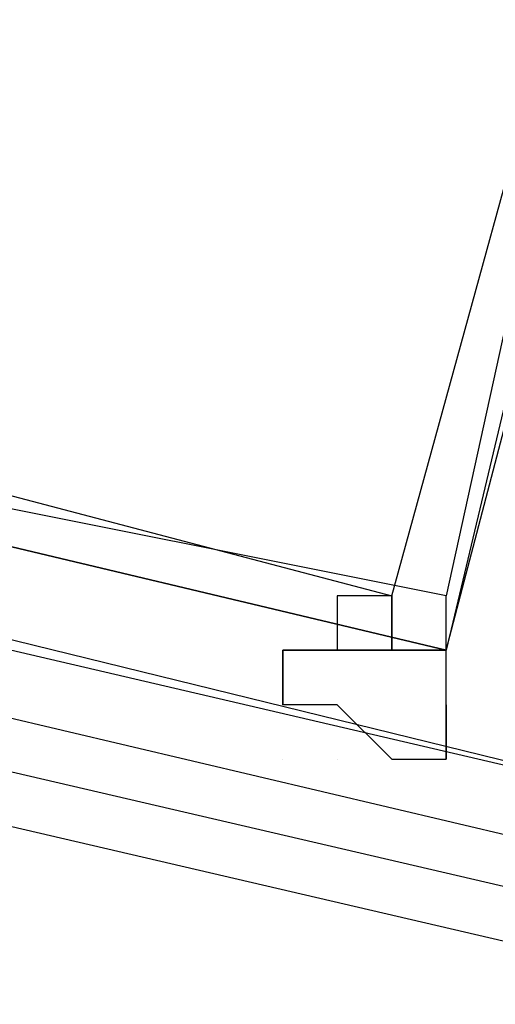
# Model space of a CAD drawing. Header units: feet. Extents: x -79 to 198, y -22 to 181.
# Tile 30 of 256: x 32.376 to 32.492, y 20.411 to 20.652. Entities that reach past the tile are written whole.
import ezdxf

# ---------------------------------------------------------------- set-up
doc = ezdxf.new("R2010")
doc.units = ezdxf.units.FT
doc.layers.add('A-LINEA', color=7, linetype='CONTINUOUS')

msp = doc.modelspace()

# ---------------------------------------------------------------- linework, layer by layer
at = {"layer": 'A-LINEA'}
for p, q in [((32.4667, 20.4978), (32.4667, 20.4978)), ((32.4667, 20.4978), (32.4667, 20.4978)), ((32.44, 20.4711), (32.44, 20.4711)), ((32.44, 20.4711), (32.44, 20.4711)), ((32.4533, 20.4711), (32.4533, 20.4711)), ((32.4533, 20.4711), (32.4533, 20.4711))]:
    msp.add_line(p, q, dxfattribs=at)
for points in [[(26.7067, 23.3511), (28.04, 21.6178), (31.0267, 20.8311), (34.0133, 20.0978), (37.0133, 19.4044), (40.0267, 18.7778), (43.0533, 18.2044), (46.0933, 17.6844), (49.1467, 17.2178), (52.2, 16.8044), (55.2533, 16.4444), (58.32, 16.1511), (60.4, 16.0178), (62.48, 15.9511), (64.5467, 15.9244), (66.6267, 15.9511), (68.7067, 16.0178), (70.7867, 16.1511), (72.8533, 16.3244), (74.92, 16.5511), (76.9867, 16.8178), (79.04, 17.1511), (81.08, 17.5244), (83.12, 17.9378)], [(26.7067, 23.3511), (28.04, 21.6178), (31.0267, 20.8311), (34.0133, 20.0978), (37.0133, 19.4044), (40.0267, 18.7778), (43.0533, 18.2044), (46.0933, 17.6844), (49.1467, 17.2178), (52.2, 16.8044), (55.2533, 16.4444), (58.32, 16.1511), (60.4, 16.0178), (62.48, 15.9511), (64.5467, 15.9244), (66.6267, 15.9511), (68.7067, 16.0178), (70.7867, 16.1511), (72.8533, 16.3244), (74.92, 16.5511), (76.9867, 16.8178), (79.04, 17.1511), (81.08, 17.5244), (83.12, 17.9378)], [(32.6267, 21.0578), (32.3467, 21.1244), (32.2, 20.5644), (32.48, 20.4978), (32.6267, 21.0578)], [(32.3333, 21.1244), (32.6133, 21.0578), (32.48, 20.4978), (32.2, 20.5644), (32.3333, 21.1244)], [(32.6267, 21.0578), (32.3467, 21.1244), (32.2, 20.5644), (32.48, 20.4978), (32.6267, 21.0578)], [(32.3333, 21.1244), (32.6133, 21.0578), (32.48, 20.4978), (32.2, 20.5644), (32.3333, 21.1244)], [(32.6133, 21.0444), (32.3467, 21.1111), (32.2133, 20.5778), (32.4667, 20.5111), (32.6133, 21.0444)], [(32.3467, 21.1111), (32.6, 21.0578), (32.48, 20.5111), (32.2133, 20.5644), (32.3467, 21.1111)], [(32.6133, 21.0444), (32.3467, 21.1111), (32.2133, 20.5778), (32.4667, 20.5111), (32.6133, 21.0444)], [(32.3467, 21.1111), (32.6, 21.0578), (32.48, 20.5111), (32.2133, 20.5644), (32.3467, 21.1111)], [(32.4667, 20.5111), (32.4533, 20.5111), (32.4533, 20.4978), (32.4667, 20.4978), (32.4533, 20.4978), (32.4533, 20.4978), (32.44, 20.4978), (32.44, 20.4978), (32.44, 20.4844), (32.44, 20.4844), (32.44, 20.4844)], [(32.4533, 20.4844), (32.44, 20.4844), (32.44, 20.4844), (32.44, 20.4978), (32.44, 20.4978), (32.4667, 20.4978), (32.4667, 20.4978), (32.4667, 20.4978), (32.4667, 20.4978), (32.4667, 20.5111), (32.4667, 20.5111), (32.4667, 20.5111)], [(32.4667, 20.5111), (32.4533, 20.5111), (32.4533, 20.4978), (32.4667, 20.4978), (32.4533, 20.4978), (32.4533, 20.4978), (32.44, 20.4978), (32.44, 20.4978), (32.44, 20.4844), (32.44, 20.4844), (32.44, 20.4844)], [(32.4533, 20.4844), (32.44, 20.4844), (32.44, 20.4844), (32.44, 20.4978), (32.44, 20.4978), (32.4667, 20.4978), (32.4667, 20.4978), (32.4667, 20.4978), (32.4667, 20.4978), (32.4667, 20.5111), (32.4667, 20.5111), (32.4667, 20.5111)], [(32.4533, 20.4844), (32.4667, 20.4711), (32.4667, 20.4711), (32.48, 20.4711), (32.48, 20.4711), (32.48, 20.4711), (32.48, 20.4978), (32.48, 20.4978), (32.48, 20.4978), (32.48, 20.4978), (32.48, 20.4978), (32.48, 20.4978), (32.48, 20.4978), (32.48, 20.5111)], [(32.4533, 20.4844), (32.4667, 20.4711), (32.4667, 20.4711), (32.48, 20.4711), (32.48, 20.4711), (32.48, 20.4711), (32.48, 20.4978), (32.48, 20.4978), (32.48, 20.4978), (32.48, 20.4978), (32.48, 20.4978), (32.48, 20.4978), (32.48, 20.4978), (32.48, 20.5111)], [(32.48, 20.4978), (32.4667, 20.4978), (32.4667, 20.4978), (32.4667, 20.4978), (32.4667, 20.4978), (32.4667, 20.4978), (32.4667, 20.5111)], [(32.4667, 20.5111), (32.4667, 20.4978), (32.4667, 20.4978), (32.4667, 20.4978), (32.48, 20.4978)], [(32.48, 20.4978), (32.4667, 20.4978), (32.4667, 20.4978), (32.4667, 20.4978), (32.4667, 20.4978), (32.4667, 20.4978), (32.4667, 20.5111)], [(32.4667, 20.5111), (32.4667, 20.4978), (32.4667, 20.4978), (32.4667, 20.4978), (32.48, 20.4978)], [(32.36, 20.4844), (36.2, 19.5778), (36.2, 19.5911), (36.2133, 19.6044), (36.2, 19.6044), (32.3733, 20.4978), (32.36, 20.4978), (32.36, 20.4844)], [(32.36, 20.4844), (36.2, 19.5778), (36.2, 19.5911), (36.2133, 19.6044), (36.2, 19.6044), (32.3733, 20.4978), (32.36, 20.4978), (32.36, 20.4844)], [(32.48, 20.4844), (32.48, 20.4844), (32.48, 20.4711), (32.48, 20.4711)], [(32.48, 20.4844), (32.48, 20.4844), (32.48, 20.4711), (32.48, 20.4711)], [(32.36, 20.4578), (36.2, 19.5644), (36.2, 19.5778), (32.36, 20.4711), (32.36, 20.4578)], [(32.36, 20.4578), (36.2, 19.5644), (36.2, 19.5778), (32.36, 20.4711), (32.36, 20.4578)], [(32.4533, 20.4711), (32.4533, 20.4711), (32.4533, 20.4711)], [(32.4533, 20.4711), (32.4533, 20.4711), (32.4533, 20.4711)], [(32.4667, 20.4711), (32.4667, 20.4711), (32.4667, 20.4711)], [(32.4667, 20.4711), (32.4667, 20.4711), (32.4667, 20.4711)]]:
    msp.add_lwpolyline(points, dxfattribs=at)
msp.add_lwpolyline([(32.4667, 20.4978), (32.4667, 20.4978), (32.4667, 20.4978), (32.4667, 20.4978)], close=True, dxfattribs=at)
msp.add_lwpolyline([(32.4667, 20.4978), (32.4667, 20.4978), (32.4667, 20.4978), (32.4667, 20.4978)], close=True, dxfattribs=at)

doc.saveas('drawing.dxf')
